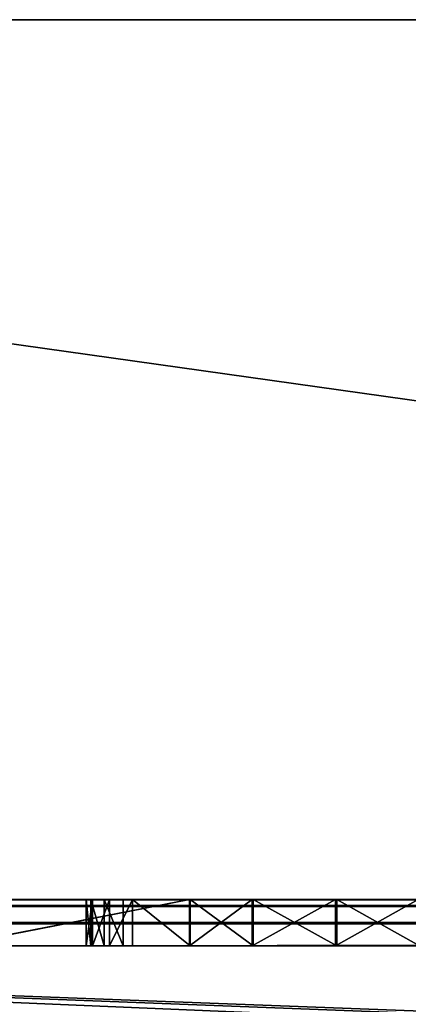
# Model space of a CAD drawing. Extents: x 821 to 2385, y 0 to 1285.
# Tile 104 of 256: x 871 to 879, y 69 to 90. Entities that reach past the tile are written whole.
import ezdxf

# ---------------------------------------------------------------- set-up
doc = ezdxf.new("R2010")
doc.units = 0
doc.header["$LTSCALE"] = 25.4
doc.layers.get('0').update_dxf_attribs({"color": 13, "linetype": 'CONTINUOUS'})

# ---------------------------------------------------------------- blocks, each defined once
blk = doc.blocks.new('QUEBECK-5406-5404_STL')
at = {"color": 7}
for p, q in [((55.06, 1376.29, 1214), (55.472, 1376.478, 1214)), ((55.472, 1376.478, 1215), (55.06, 1376.29, 1215)), ((55.06, 1376.29, 1214), (55.472, 1376.478, 1214)), ((55.06, 1376.29, 1214), (55.472, 1376.478, 1215)), ((55.06, 1376.29, 1214), (55.472, 1376.478, 1215)), ((55.472, 1376.478, 1215), (55.06, 1376.29, 1215)), ((586.254, 1376.478, 1214), (55.472, 1376.478, 1215)), ((55.472, 1376.478, 1215), (586.254, 1376.478, 1215)), ((586.254, 1376.478, 1214), (55.472, 1376.478, 1215)), ((586.254, 1376.478, 1214), (55.472, 1376.478, 1214)), ((55.472, 1376.478, 1214), (55.472, 1376.478, 1215)), ((61.87, 1372.26, 1214), (55.472, 1376.478, 1214)), ((586.254, 1376.478, 1214), (55.472, 1376.478, 1214)), ((61.87, 1372.26, 1214), (55.472, 1376.478, 1214)), ((58.279, 1372.359, 1215), (55.472, 1376.478, 1215)), ((60.088, 1372.783, 1215), (55.472, 1376.478, 1215)), ((58.279, 1372.359, 1215), (55.472, 1376.478, 1215)), ((60.088, 1372.783, 1215), (55.472, 1376.478, 1215)), ((61.87, 1372.26, 1215), (55.472, 1376.478, 1215)), ((61.87, 1372.26, 1215), (55.472, 1376.478, 1215)), ((55.472, 1376.478, 1215), (586.254, 1376.478, 1215)), ((55.472, 1376.478, 1214), (55.472, 1376.478, 1215)), ((54.773, 1375.939, 1214), (55.06, 1376.29, 1214)), ((55.06, 1376.29, 1215), (54.773, 1375.939, 1215)), ((54.773, 1375.939, 1214), (55.06, 1376.29, 1214)), ((54.773, 1375.939, 1214), (55.06, 1376.29, 1215)), ((54.773, 1375.939, 1214), (55.06, 1376.29, 1215)), ((55.06, 1376.29, 1215), (54.773, 1375.939, 1215)), ((55.06, 1376.29, 1214), (61.87, 1372.26, 1214)), ((55.06, 1376.29, 1214), (61.87, 1372.26, 1214)), ((55.06, 1376.29, 1215), (58.279, 1372.359, 1215)), ((55.06, 1376.29, 1215), (58.279, 1372.359, 1215)), ((55.06, 1376.29, 1214), (55.06, 1376.29, 1215)), ((55.06, 1376.29, 1214), (55.06, 1376.29, 1215)), ((54.67, 1375.498, 1214), (54.773, 1375.939, 1214)), ((54.773, 1375.939, 1215), (54.67, 1375.498, 1215)), ((54.67, 1375.498, 1214), (54.773, 1375.939, 1214)), ((54.67, 1375.498, 1214), (54.773, 1375.939, 1215)), ((54.67, 1375.498, 1214), (54.773, 1375.939, 1215)), ((54.773, 1375.939, 1215), (54.67, 1375.498, 1215)), ((61.87, 1372.26, 1214), (54.773, 1375.939, 1214)), ((61.87, 1372.26, 1214), (54.773, 1375.939, 1214)), ((54.773, 1375.939, 1215), (58.279, 1372.359, 1215)), ((54.773, 1375.939, 1215), (58.279, 1372.359, 1215)), ((54.773, 1375.939, 1214), (54.773, 1375.939, 1215)), ((54.773, 1375.939, 1214), (54.773, 1375.939, 1215)), ((54.67, 1372.098, 1214), (54.67, 1375.498, 1214)), ((54.67, 1375.498, 1214), (58.279, 1372.359, 1214)), ((61.87, 1372.26, 1214), (54.67, 1375.498, 1214)), ((61.87, 1372.26, 1214), (54.67, 1375.498, 1214)), ((60.088, 1372.783, 1214), (54.67, 1375.498, 1214)), ((60.088, 1372.783, 1214), (54.67, 1375.498, 1214)), ((54.67, 1375.498, 1214), (58.279, 1372.359, 1214)), ((58.279, 1372.359, 1215), (54.67, 1375.498, 1215)), ((54.67, 1375.498, 1215), (54.67, 1372.098, 1215)), ((58.279, 1372.359, 1215), (54.67, 1375.498, 1215)), ((54.67, 1375.498, 1214), (54.67, 1375.498, 1215)), ((54.67, 1375.498, 1214), (54.67, 1375.498, 1215)), ((54.67, 1375.498, 1214), (54.67, 1372.098, 1215)), ((54.67, 1375.498, 1215), (54.67, 1372.098, 1215)), ((54.67, 1375.498, 1214), (54.67, 1372.098, 1215)), ((54.67, 1372.098, 1214), (54.67, 1375.498, 1214)), ((60.088, 1372.783, 1214), (58.279, 1372.359, 1214)), ((58.279, 1372.359, 1215), (60.088, 1372.783, 1215)), ((58.279, 1372.359, 1214), (60.088, 1372.783, 1215)), ((58.279, 1372.359, 1215), (60.088, 1372.783, 1215)), ((58.279, 1372.359, 1214), (60.088, 1372.783, 1215)), ((60.088, 1372.783, 1214), (58.279, 1372.359, 1214)), ((61.87, 1372.26, 1214), (60.088, 1372.783, 1214)), ((60.088, 1372.783, 1215), (61.87, 1372.26, 1215)), ((60.088, 1372.783, 1214), (60.088, 1372.783, 1215)), ((60.088, 1372.783, 1214), (60.088, 1372.783, 1215)), ((60.088, 1372.783, 1214), (61.87, 1372.26, 1215)), ((60.088, 1372.783, 1215), (61.87, 1372.26, 1215)), ((60.088, 1372.783, 1214), (61.87, 1372.26, 1215)), ((61.87, 1372.26, 1214), (60.088, 1372.783, 1214)), ((58.279, 1372.359, 1214), (54.67, 1372.098, 1214)), ((58.279, 1372.359, 1214), (54.67, 1372.098, 1214)), ((54.67, 1372.098, 1215), (58.279, 1372.359, 1215)), ((54.67, 1372.098, 1215), (58.279, 1372.359, 1215)), ((58.279, 1372.359, 1215), (55.67, 1371.098, 1215)), ((58.279, 1372.359, 1215), (55.67, 1371.098, 1215)), ((58.279, 1372.359, 1214), (56.915, 1371.098, 1214)), ((56.915, 1371.098, 1215), (58.279, 1372.359, 1215)), ((56.915, 1371.098, 1214), (58.279, 1372.359, 1215)), ((56.915, 1371.098, 1215), (58.279, 1372.359, 1215)), ((56.915, 1371.098, 1214), (58.279, 1372.359, 1215)), ((58.279, 1372.359, 1214), (56.915, 1371.098, 1214)), ((58.279, 1372.359, 1214), (58.279, 1372.359, 1215)), ((58.279, 1372.359, 1214), (58.279, 1372.359, 1215)), ((54.804, 1371.598, 1214), (54.67, 1372.098, 1214)), ((54.67, 1372.098, 1214), (55.67, 1371.098, 1214)), ((54.67, 1372.098, 1214), (55.67, 1371.098, 1214)), ((54.67, 1372.098, 1214), (56.915, 1371.098, 1214)), ((54.67, 1372.098, 1214), (56.915, 1371.098, 1214)), ((54.67, 1372.098, 1215), (55.67, 1371.098, 1215)), ((54.67, 1372.098, 1215), (55.67, 1371.098, 1215)), ((54.67, 1372.098, 1215), (55.17, 1371.232, 1215)), ((54.67, 1372.098, 1215), (55.17, 1371.232, 1215)), ((54.67, 1372.098, 1215), (54.804, 1371.598, 1215)), ((54.67, 1372.098, 1214), (54.67, 1372.098, 1215)), ((54.67, 1372.098, 1214), (54.67, 1372.098, 1215)), ((54.804, 1371.598, 1214), (54.67, 1372.098, 1214)), ((54.804, 1371.598, 1214), (54.67, 1372.098, 1215)), ((54.804, 1371.598, 1214), (54.67, 1372.098, 1215)), ((54.67, 1372.098, 1215), (54.804, 1371.598, 1215)), ((55.17, 1371.232, 1214), (54.804, 1371.598, 1214)), ((54.804, 1371.598, 1214), (55.67, 1371.098, 1214)), ((54.804, 1371.598, 1214), (55.67, 1371.098, 1214)), ((54.804, 1371.598, 1215), (55.17, 1371.232, 1215)), ((54.804, 1371.598, 1214), (54.804, 1371.598, 1215)), ((54.804, 1371.598, 1214), (54.804, 1371.598, 1215)), ((55.17, 1371.232, 1214), (54.804, 1371.598, 1214)), ((55.17, 1371.232, 1214), (54.804, 1371.598, 1215)), ((55.17, 1371.232, 1214), (54.804, 1371.598, 1215)), ((54.804, 1371.598, 1215), (55.17, 1371.232, 1215)), ((55.67, 1371.098, 1214), (55.17, 1371.232, 1214)), ((55.17, 1371.232, 1215), (55.67, 1371.098, 1215)), ((55.17, 1371.232, 1214), (55.17, 1371.232, 1215)), ((55.17, 1371.232, 1214), (55.17, 1371.232, 1215)), ((55.67, 1371.098, 1214), (55.17, 1371.232, 1214)), ((55.67, 1371.098, 1214), (55.17, 1371.232, 1215)), ((55.67, 1371.098, 1214), (55.17, 1371.232, 1215)), ((55.17, 1371.232, 1215), (55.67, 1371.098, 1215)), ((56.915, 1371.098, 1214), (55.67, 1371.098, 1214)), ((55.67, 1371.098, 1215), (56.915, 1371.098, 1215)), ((55.67, 1371.098, 1214), (55.67, 1371.098, 1215)), ((55.67, 1371.098, 1214), (55.67, 1371.098, 1215)), ((55.67, 1371.098, 1214), (56.915, 1371.098, 1215)), ((55.67, 1371.098, 1215), (56.915, 1371.098, 1215)), ((55.67, 1371.098, 1214), (56.915, 1371.098, 1215)), ((56.915, 1371.098, 1214), (55.67, 1371.098, 1214)), ((56.915, 1371.098, 1214), (56.915, 1371.098, 1215)), ((56.915, 1371.098, 1214), (56.915, 1371.098, 1215)), ((56.9, 1367.21, 1215), (24.272, 1346.478, 1215)), ((56.9, 1367.21, 1215), (24.272, 1346.478, 1215)), ((51.773, 1367.198, 1214), (56.9, 1367.21, 1214)), ((56.9, 1367.21, 1215), (51.773, 1367.198, 1215)), ((56.9, 1367.21, 1214), (51.773, 1367.198, 1215)), ((56.9, 1367.21, 1215), (51.773, 1367.198, 1215)), ((56.9, 1367.21, 1214), (51.773, 1367.198, 1215)), ((51.773, 1367.198, 1214), (56.9, 1367.21, 1214)), ((51.773, 1367.198, 1214), (58.254, 1365.939, 1214)), ((51.773, 1367.198, 1214), (58.254, 1365.939, 1214)), ((56.9, 1367.21, 1214), (58.254, 1365.939, 1214)), ((58.254, 1365.939, 1215), (56.9, 1367.21, 1215)), ((58.254, 1365.939, 1214), (56.9, 1367.21, 1215)), ((58.254, 1365.939, 1215), (56.9, 1367.21, 1215)), ((58.254, 1365.939, 1214), (56.9, 1367.21, 1215)), ((56.9, 1367.21, 1214), (58.254, 1365.939, 1214)), ((56.9, 1367.21, 1214), (56.9, 1367.21, 1215)), ((56.9, 1367.21, 1214), (56.9, 1367.21, 1215)), ((24.272, 1346.478, 1214), (58.254, 1365.939, 1214)), ((24.272, 1346.478, 1214), (58.254, 1365.939, 1214)), ((58.254, 1365.939, 1215), (24.272, 1346.478, 1215)), ((24.272, 1346.478, 1215), (594.539, 1365.939, 1215)), ((24.272, 1346.478, 1215), (594.539, 1365.939, 1215)), ((58.254, 1365.939, 1215), (24.272, 1346.478, 1215)), ((58.254, 1365.939, 1214), (60.059, 1365.501, 1214)), ((60.059, 1365.501, 1215), (58.254, 1365.939, 1215)), ((60.059, 1365.501, 1214), (58.254, 1365.939, 1215)), ((60.059, 1365.501, 1215), (58.254, 1365.939, 1215)), ((60.059, 1365.501, 1214), (58.254, 1365.939, 1215)), ((58.254, 1365.939, 1214), (60.059, 1365.501, 1214)), ((58.254, 1365.939, 1214), (58.254, 1365.939, 1215)), ((58.254, 1365.939, 1214), (58.254, 1365.939, 1215)), ((60.059, 1365.501, 1214), (61.846, 1366.01, 1214)), ((61.846, 1366.01, 1215), (60.059, 1365.501, 1215)), ((61.846, 1366.01, 1214), (60.059, 1365.501, 1215)), ((61.846, 1366.01, 1215), (60.059, 1365.501, 1215)), ((61.846, 1366.01, 1214), (60.059, 1365.501, 1215)), ((60.059, 1365.501, 1214), (61.846, 1366.01, 1214)), ((60.059, 1365.501, 1215), (594.539, 1365.939, 1215)), ((60.059, 1365.501, 1215), (594.539, 1365.939, 1215)), ((24.272, 1346.478, 1214), (60.059, 1365.501, 1214)), ((24.272, 1346.478, 1214), (60.059, 1365.501, 1214)), ((24.272, 1346.478, 1215), (60.059, 1365.501, 1215)), ((24.272, 1346.478, 1215), (60.059, 1365.501, 1215)), ((622.272, 1346.478, 1214), (60.059, 1365.501, 1214)), ((622.272, 1346.478, 1214), (60.059, 1365.501, 1214)), ((60.059, 1365.501, 1214), (60.059, 1365.501, 1215)), ((60.059, 1365.501, 1214), (60.059, 1365.501, 1215)), ((622.272, 1346.478, 1214), (24.272, 1346.478, 1214)), ((24.272, 1346.478, 1215), (622.272, 1346.478, 1215)), ((24.272, 1346.478, 1215), (622.272, 1346.478, 1215)), ((24.272, 1346.478, 1215), (557.272, 1346.478, 1235)), ((24.272, 1346.478, 1215), (557.272, 1346.478, 1235)), ((24.272, 1346.478, 1215), (554.772, 1346.478, 1235.67)), ((24.272, 1346.478, 1215), (554.772, 1346.478, 1235.67)), ((24.272, 1346.478, 1215), (552.942, 1346.478, 1237.5)), ((24.272, 1346.478, 1215), (552.942, 1346.478, 1237.5)), ((622.272, 1346.478, 1214), (24.272, 1346.478, 1214)), ((622.272, 1345.978, 1214.134), (24.272, 1346.478, 1214)), ((622.272, 1345.978, 1214.134), (24.272, 1346.478, 1214)), ((622.272, 1345.978, 1214.134), (24.272, 1345.978, 1214.134)), ((622.272, 1345.978, 1214.134), (24.272, 1345.978, 1214.134)), ((622.272, 1345.612, 1214.5), (24.272, 1345.978, 1214.134)), ((622.272, 1345.612, 1214.5), (24.272, 1345.978, 1214.134)), ((3.272, 1344.478, 1195), (643.272, 1345.478, 1195)), ((3.272, 1344.478, 1195), (643.272, 1345.478, 1195)), ((3.272, 1345.478, 1195), (643.272, 1345.478, 1195)), ((3.272, 1345.478, 1195), (643.272, 1345.478, 1195)), ((622.272, 1345.612, 1214.5), (24.272, 1345.612, 1214.5)), ((622.272, 1345.612, 1214.5), (24.272, 1345.612, 1214.5)), ((622.272, 1345.478, 1215), (24.272, 1345.612, 1214.5)), ((622.272, 1345.478, 1215), (24.272, 1345.612, 1214.5)), ((557.272, 1345.478, 1235), (24.272, 1345.478, 1215)), ((24.272, 1345.478, 1215), (622.272, 1345.478, 1215)), ((557.272, 1345.478, 1235), (24.272, 1345.478, 1215)), ((554.772, 1345.478, 1235.67), (24.272, 1345.478, 1215)), ((554.772, 1345.478, 1235.67), (24.272, 1345.478, 1215)), ((24.272, 1345.478, 1215), (622.272, 1345.478, 1215)), ((643.272, 1344.478, 1195), (3.272, 1344.478, 1195)), ((3.272, 1344.478, 1195), (643.272, 1344.478, 1285)), ((3.272, 1344.478, 1195), (643.272, 1344.478, 1285)), ((643.272, 1344.478, 1195), (3.272, 1344.478, 1195))]:
    blk.add_line(p, q, dxfattribs=at)
mesh = blk.add_polyface(dxfattribs=at)
corners = [(61.87, 1372.26, 1214), (55.06, 1376.29, 1214), (55.472, 1376.478, 1214)]
mesh.append_faces([[corners[k] for k in face] for face in [(0, 1, 2)]], dxfattribs={"color": 7})
mesh = blk.add_polyface(dxfattribs=at)
corners = [(58.279, 1372.359, 1215), (55.472, 1376.478, 1215), (55.06, 1376.29, 1215)]
mesh.append_faces([[corners[k] for k in face] for face in [(0, 1, 2)]], dxfattribs={"color": 7})
mesh = blk.add_polyface(dxfattribs=at)
corners = [(55.472, 1376.478, 1215), (55.472, 1376.478, 1214), (55.06, 1376.29, 1214)]
mesh.append_faces([[corners[k] for k in face] for face in [(0, 1, 2)]], dxfattribs={"color": 7})
mesh = blk.add_polyface(dxfattribs=at)
corners = [(55.472, 1376.478, 1215), (55.06, 1376.29, 1214), (55.06, 1376.29, 1215)]
mesh.append_faces([[corners[k] for k in face] for face in [(0, 1, 2)]], dxfattribs={"color": 7})
mesh = blk.add_polyface(dxfattribs=at)
corners = [(586.254, 1376.478, 1215), (586.254, 1376.478, 1214), (55.472, 1376.478, 1215)]
mesh.append_faces([[corners[k] for k in face] for face in [(0, 1, 2)]], dxfattribs={"color": 7})
mesh = blk.add_polyface(dxfattribs=at)
corners = [(55.472, 1376.478, 1215), (586.254, 1376.478, 1214), (55.472, 1376.478, 1214)]
mesh.append_faces([[corners[k] for k in face] for face in [(0, 1, 2)]], dxfattribs={"color": 7})
mesh = blk.add_polyface(dxfattribs=at)
corners = [(586.254, 1376.478, 1214), (61.87, 1372.26, 1214), (55.472, 1376.478, 1214)]
mesh.append_faces([[corners[k] for k in face] for face in [(0, 1, 2)]], dxfattribs={"color": 7})
mesh = blk.add_polyface(dxfattribs=at)
corners = [(60.088, 1372.783, 1215), (55.472, 1376.478, 1215), (58.279, 1372.359, 1215)]
mesh.append_faces([[corners[k] for k in face] for face in [(0, 1, 2)]], dxfattribs={"color": 7})
mesh = blk.add_polyface(dxfattribs=at)
corners = [(61.87, 1372.26, 1215), (55.472, 1376.478, 1215), (60.088, 1372.783, 1215)]
mesh.append_faces([[corners[k] for k in face] for face in [(0, 1, 2)]], dxfattribs={"color": 7})
mesh = blk.add_polyface(dxfattribs=at)
corners = [(586.254, 1376.478, 1215), (55.472, 1376.478, 1215), (61.87, 1372.26, 1215)]
mesh.append_faces([[corners[k] for k in face] for face in [(0, 1, 2)]], dxfattribs={"color": 7})
mesh = blk.add_polyface(dxfattribs=at)
corners = [(61.87, 1372.26, 1214), (54.773, 1375.939, 1214), (55.06, 1376.29, 1214)]
mesh.append_faces([[corners[k] for k in face] for face in [(0, 1, 2)]], dxfattribs={"color": 7})
mesh = blk.add_polyface(dxfattribs=at)
corners = [(58.279, 1372.359, 1215), (55.06, 1376.29, 1215), (54.773, 1375.939, 1215)]
mesh.append_faces([[corners[k] for k in face] for face in [(0, 1, 2)]], dxfattribs={"color": 7})
mesh = blk.add_polyface(dxfattribs=at)
corners = [(55.06, 1376.29, 1214), (54.773, 1375.939, 1214), (55.06, 1376.29, 1215)]
mesh.append_faces([[corners[k] for k in face] for face in [(0, 1, 2)]], dxfattribs={"color": 7})
mesh = blk.add_polyface(dxfattribs=at)
corners = [(55.06, 1376.29, 1215), (54.773, 1375.939, 1214), (54.773, 1375.939, 1215)]
mesh.append_faces([[corners[k] for k in face] for face in [(0, 1, 2)]], dxfattribs={"color": 7})
mesh = blk.add_polyface(dxfattribs=at)
corners = [(61.87, 1372.26, 1214), (54.67, 1375.498, 1214), (54.773, 1375.939, 1214)]
mesh.append_faces([[corners[k] for k in face] for face in [(0, 1, 2)]], dxfattribs={"color": 7})
mesh = blk.add_polyface(dxfattribs=at)
corners = [(58.279, 1372.359, 1215), (54.773, 1375.939, 1215), (54.67, 1375.498, 1215)]
mesh.append_faces([[corners[k] for k in face] for face in [(0, 1, 2)]], dxfattribs={"color": 7})
mesh = blk.add_polyface(dxfattribs=at)
corners = [(54.773, 1375.939, 1214), (54.67, 1375.498, 1214), (54.773, 1375.939, 1215)]
mesh.append_faces([[corners[k] for k in face] for face in [(0, 1, 2)]], dxfattribs={"color": 7})
mesh = blk.add_polyface(dxfattribs=at)
corners = [(54.773, 1375.939, 1215), (54.67, 1375.498, 1214), (54.67, 1375.498, 1215)]
mesh.append_faces([[corners[k] for k in face] for face in [(0, 1, 2)]], dxfattribs={"color": 7})
mesh = blk.add_polyface(dxfattribs=at)
corners = [(58.279, 1372.359, 1214), (54.67, 1372.098, 1214), (54.67, 1375.498, 1214)]
mesh.append_faces([[corners[k] for k in face] for face in [(0, 1, 2)]], dxfattribs={"color": 7})
mesh = blk.add_polyface(dxfattribs=at)
corners = [(61.87, 1372.26, 1214), (60.088, 1372.783, 1214), (54.67, 1375.498, 1214)]
mesh.append_faces([[corners[k] for k in face] for face in [(0, 1, 2)]], dxfattribs={"color": 7})
mesh = blk.add_polyface(dxfattribs=at)
corners = [(60.088, 1372.783, 1214), (58.279, 1372.359, 1214), (54.67, 1375.498, 1214)]
mesh.append_faces([[corners[k] for k in face] for face in [(0, 1, 2)]], dxfattribs={"color": 7})
mesh = blk.add_polyface(dxfattribs=at)
corners = [(58.279, 1372.359, 1215), (54.67, 1375.498, 1215), (54.67, 1372.098, 1215)]
mesh.append_faces([[corners[k] for k in face] for face in [(0, 1, 2)]], dxfattribs={"color": 7})
mesh = blk.add_polyface(dxfattribs=at)
corners = [(54.67, 1375.498, 1214), (54.67, 1372.098, 1215), (54.67, 1375.498, 1215)]
mesh.append_faces([[corners[k] for k in face] for face in [(0, 1, 2)]], dxfattribs={"color": 7})
mesh = blk.add_polyface(dxfattribs=at)
corners = [(54.67, 1375.498, 1214), (54.67, 1372.098, 1214), (54.67, 1372.098, 1215)]
mesh.append_faces([[corners[k] for k in face] for face in [(0, 1, 2)]], dxfattribs={"color": 7})
mesh = blk.add_polyface(dxfattribs=at)
corners = [(58.279, 1372.359, 1215), (58.279, 1372.359, 1214), (60.088, 1372.783, 1215)]
mesh.append_faces([[corners[k] for k in face] for face in [(0, 1, 2)]], dxfattribs={"color": 7})
mesh = blk.add_polyface(dxfattribs=at)
corners = [(60.088, 1372.783, 1215), (58.279, 1372.359, 1214), (60.088, 1372.783, 1214)]
mesh.append_faces([[corners[k] for k in face] for face in [(0, 1, 2)]], dxfattribs={"color": 7})
mesh = blk.add_polyface(dxfattribs=at)
corners = [(60.088, 1372.783, 1215), (60.088, 1372.783, 1214), (61.87, 1372.26, 1215)]
mesh.append_faces([[corners[k] for k in face] for face in [(0, 1, 2)]], dxfattribs={"color": 7})
mesh = blk.add_polyface(dxfattribs=at)
corners = [(61.87, 1372.26, 1215), (60.088, 1372.783, 1214), (61.87, 1372.26, 1214)]
mesh.append_faces([[corners[k] for k in face] for face in [(0, 1, 2)]], dxfattribs={"color": 7})
mesh = blk.add_polyface(dxfattribs=at)
corners = [(58.279, 1372.359, 1214), (56.915, 1371.098, 1214), (54.67, 1372.098, 1214)]
mesh.append_faces([[corners[k] for k in face] for face in [(0, 1, 2)]], dxfattribs={"color": 7})
mesh = blk.add_polyface(dxfattribs=at)
corners = [(58.279, 1372.359, 1215), (54.67, 1372.098, 1215), (55.67, 1371.098, 1215)]
mesh.append_faces([[corners[k] for k in face] for face in [(0, 1, 2)]], dxfattribs={"color": 7})
mesh = blk.add_polyface(dxfattribs=at)
corners = [(58.279, 1372.359, 1215), (55.67, 1371.098, 1215), (56.915, 1371.098, 1215)]
mesh.append_faces([[corners[k] for k in face] for face in [(0, 1, 2)]], dxfattribs={"color": 7})
mesh = blk.add_polyface(dxfattribs=at)
corners = [(56.915, 1371.098, 1215), (56.915, 1371.098, 1214), (58.279, 1372.359, 1215)]
mesh.append_faces([[corners[k] for k in face] for face in [(0, 1, 2)]], dxfattribs={"color": 7})
mesh = blk.add_polyface(dxfattribs=at)
corners = [(58.279, 1372.359, 1215), (56.915, 1371.098, 1214), (58.279, 1372.359, 1214)]
mesh.append_faces([[corners[k] for k in face] for face in [(0, 1, 2)]], dxfattribs={"color": 7})
mesh = blk.add_polyface(dxfattribs=at)
corners = [(55.67, 1371.098, 1214), (54.804, 1371.598, 1214), (54.67, 1372.098, 1214)]
mesh.append_faces([[corners[k] for k in face] for face in [(0, 1, 2)]], dxfattribs={"color": 7})
mesh = blk.add_polyface(dxfattribs=at)
corners = [(56.915, 1371.098, 1214), (55.67, 1371.098, 1214), (54.67, 1372.098, 1214)]
mesh.append_faces([[corners[k] for k in face] for face in [(0, 1, 2)]], dxfattribs={"color": 7})
mesh = blk.add_polyface(dxfattribs=at)
corners = [(55.67, 1371.098, 1215), (54.67, 1372.098, 1215), (55.17, 1371.232, 1215)]
mesh.append_faces([[corners[k] for k in face] for face in [(0, 1, 2)]], dxfattribs={"color": 7})
mesh = blk.add_polyface(dxfattribs=at)
corners = [(55.17, 1371.232, 1215), (54.67, 1372.098, 1215), (54.804, 1371.598, 1215)]
mesh.append_faces([[corners[k] for k in face] for face in [(0, 1, 2)]], dxfattribs={"color": 7})
mesh = blk.add_polyface(dxfattribs=at)
corners = [(54.67, 1372.098, 1214), (54.804, 1371.598, 1214), (54.67, 1372.098, 1215)]
mesh.append_faces([[corners[k] for k in face] for face in [(0, 1, 2)]], dxfattribs={"color": 7})
mesh = blk.add_polyface(dxfattribs=at)
corners = [(54.67, 1372.098, 1215), (54.804, 1371.598, 1214), (54.804, 1371.598, 1215)]
mesh.append_faces([[corners[k] for k in face] for face in [(0, 1, 2)]], dxfattribs={"color": 7})
mesh = blk.add_polyface(dxfattribs=at)
corners = [(55.67, 1371.098, 1214), (55.17, 1371.232, 1214), (54.804, 1371.598, 1214)]
mesh.append_faces([[corners[k] for k in face] for face in [(0, 1, 2)]], dxfattribs={"color": 7})
mesh = blk.add_polyface(dxfattribs=at)
corners = [(54.804, 1371.598, 1215), (54.804, 1371.598, 1214), (55.17, 1371.232, 1214)]
mesh.append_faces([[corners[k] for k in face] for face in [(0, 1, 2)]], dxfattribs={"color": 7})
mesh = blk.add_polyface(dxfattribs=at)
corners = [(54.804, 1371.598, 1215), (55.17, 1371.232, 1214), (55.17, 1371.232, 1215)]
mesh.append_faces([[corners[k] for k in face] for face in [(0, 1, 2)]], dxfattribs={"color": 7})
mesh = blk.add_polyface(dxfattribs=at)
corners = [(55.17, 1371.232, 1215), (55.17, 1371.232, 1214), (55.67, 1371.098, 1214)]
mesh.append_faces([[corners[k] for k in face] for face in [(0, 1, 2)]], dxfattribs={"color": 7})
mesh = blk.add_polyface(dxfattribs=at)
corners = [(55.17, 1371.232, 1215), (55.67, 1371.098, 1214), (55.67, 1371.098, 1215)]
mesh.append_faces([[corners[k] for k in face] for face in [(0, 1, 2)]], dxfattribs={"color": 7})
mesh = blk.add_polyface(dxfattribs=at)
corners = [(55.67, 1371.098, 1215), (55.67, 1371.098, 1214), (56.915, 1371.098, 1215)]
mesh.append_faces([[corners[k] for k in face] for face in [(0, 1, 2)]], dxfattribs={"color": 7})
mesh = blk.add_polyface(dxfattribs=at)
corners = [(56.915, 1371.098, 1215), (55.67, 1371.098, 1214), (56.915, 1371.098, 1214)]
mesh.append_faces([[corners[k] for k in face] for face in [(0, 1, 2)]], dxfattribs={"color": 7})
mesh = blk.add_polyface(dxfattribs=at)
corners = [(58.254, 1365.939, 1215), (56.9, 1367.21, 1215), (24.272, 1346.478, 1215)]
mesh.append_faces([[corners[k] for k in face] for face in [(0, 1, 2)]], dxfattribs={"color": 7})
mesh = blk.add_polyface(dxfattribs=at)
corners = [(56.9, 1367.21, 1215), (51.773, 1367.198, 1215), (24.272, 1346.478, 1215)]
mesh.append_faces([[corners[k] for k in face] for face in [(0, 1, 2)]], dxfattribs={"color": 7})
mesh = blk.add_polyface(dxfattribs=at)
corners = [(58.254, 1365.939, 1214), (24.272, 1346.478, 1214), (51.773, 1367.198, 1214)]
mesh.append_faces([[corners[k] for k in face] for face in [(0, 1, 2)]], dxfattribs={"color": 7})
mesh = blk.add_polyface(dxfattribs=at)
corners = [(58.254, 1365.939, 1214), (51.773, 1367.198, 1214), (56.9, 1367.21, 1214)]
mesh.append_faces([[corners[k] for k in face] for face in [(0, 1, 2)]], dxfattribs={"color": 7})
mesh = blk.add_polyface(dxfattribs=at)
corners = [(56.9, 1367.21, 1215), (56.9, 1367.21, 1214), (51.773, 1367.198, 1215)]
mesh.append_faces([[corners[k] for k in face] for face in [(0, 1, 2)]], dxfattribs={"color": 7})
mesh = blk.add_polyface(dxfattribs=at)
corners = [(51.773, 1367.198, 1215), (56.9, 1367.21, 1214), (51.773, 1367.198, 1214)]
mesh.append_faces([[corners[k] for k in face] for face in [(0, 1, 2)]], dxfattribs={"color": 7})
mesh = blk.add_polyface(dxfattribs=at)
corners = [(58.254, 1365.939, 1215), (58.254, 1365.939, 1214), (56.9, 1367.21, 1215)]
mesh.append_faces([[corners[k] for k in face] for face in [(0, 1, 2)]], dxfattribs={"color": 7})
mesh = blk.add_polyface(dxfattribs=at)
corners = [(56.9, 1367.21, 1215), (58.254, 1365.939, 1214), (56.9, 1367.21, 1214)]
mesh.append_faces([[corners[k] for k in face] for face in [(0, 1, 2)]], dxfattribs={"color": 7})
mesh = blk.add_polyface(dxfattribs=at)
corners = [(60.059, 1365.501, 1214), (24.272, 1346.478, 1214), (58.254, 1365.939, 1214)]
mesh.append_faces([[corners[k] for k in face] for face in [(0, 1, 2)]], dxfattribs={"color": 7})
mesh = blk.add_polyface(dxfattribs=at)
corners = [(60.059, 1365.501, 1215), (58.254, 1365.939, 1215), (24.272, 1346.478, 1215)]
mesh.append_faces([[corners[k] for k in face] for face in [(0, 1, 2)]], dxfattribs={"color": 7})
mesh = blk.add_polyface(dxfattribs=at)
corners = [(594.539, 1365.939, 1215), (60.059, 1365.501, 1215), (24.272, 1346.478, 1215)]
mesh.append_faces([[corners[k] for k in face] for face in [(0, 1, 2)]], dxfattribs={"color": 7})
mesh = blk.add_polyface(dxfattribs=at)
corners = [(622.272, 1346.478, 1215), (594.539, 1365.939, 1215), (24.272, 1346.478, 1215)]
mesh.append_faces([[corners[k] for k in face] for face in [(0, 1, 2)]], dxfattribs={"color": 7})
mesh = blk.add_polyface(dxfattribs=at)
corners = [(60.059, 1365.501, 1215), (60.059, 1365.501, 1214), (58.254, 1365.939, 1215)]
mesh.append_faces([[corners[k] for k in face] for face in [(0, 1, 2)]], dxfattribs={"color": 7})
mesh = blk.add_polyface(dxfattribs=at)
corners = [(58.254, 1365.939, 1215), (60.059, 1365.501, 1214), (58.254, 1365.939, 1214)]
mesh.append_faces([[corners[k] for k in face] for face in [(0, 1, 2)]], dxfattribs={"color": 7})
mesh = blk.add_polyface(dxfattribs=at)
corners = [(622.272, 1346.478, 1214), (60.059, 1365.501, 1214), (61.846, 1366.01, 1214)]
mesh.append_faces([[corners[k] for k in face] for face in [(0, 1, 2)]], dxfattribs={"color": 7})
mesh = blk.add_polyface(dxfattribs=at)
corners = [(594.539, 1365.939, 1215), (61.846, 1366.01, 1215), (60.059, 1365.501, 1215)]
mesh.append_faces([[corners[k] for k in face] for face in [(0, 1, 2)]], dxfattribs={"color": 7})
mesh = blk.add_polyface(dxfattribs=at)
corners = [(61.846, 1366.01, 1215), (61.846, 1366.01, 1214), (60.059, 1365.501, 1215)]
mesh.append_faces([[corners[k] for k in face] for face in [(0, 1, 2)]], dxfattribs={"color": 7})
mesh = blk.add_polyface(dxfattribs=at)
corners = [(60.059, 1365.501, 1215), (61.846, 1366.01, 1214), (60.059, 1365.501, 1214)]
mesh.append_faces([[corners[k] for k in face] for face in [(0, 1, 2)]], dxfattribs={"color": 7})
mesh = blk.add_polyface(dxfattribs=at)
corners = [(622.272, 1346.478, 1214), (24.272, 1346.478, 1214), (60.059, 1365.501, 1214)]
mesh.append_faces([[corners[k] for k in face] for face in [(0, 1, 2)]], dxfattribs={"color": 7})
mesh = blk.add_polyface(dxfattribs=at)
corners = [(24.272, 1346.478, 1265), (84.672, 1346.478, 1240), (24.272, 1346.478, 1215)]
mesh.append_faces([[corners[k] for k in face] for face in [(0, 1, 2)]], dxfattribs={"color": 7})
mesh = blk.add_polyface(dxfattribs=at)
corners = [(557.272, 1346.478, 1235), (622.272, 1346.478, 1215), (24.272, 1346.478, 1215)]
mesh.append_faces([[corners[k] for k in face] for face in [(0, 1, 2)]], dxfattribs={"color": 7})
mesh = blk.add_polyface(dxfattribs=at)
corners = [(554.772, 1346.478, 1235.67), (557.272, 1346.478, 1235), (24.272, 1346.478, 1215)]
mesh.append_faces([[corners[k] for k in face] for face in [(0, 1, 2)]], dxfattribs={"color": 7})
mesh = blk.add_polyface(dxfattribs=at)
corners = [(552.942, 1346.478, 1237.5), (554.772, 1346.478, 1235.67), (24.272, 1346.478, 1215)]
mesh.append_faces([[corners[k] for k in face] for face in [(0, 1, 2)]], dxfattribs={"color": 7})
mesh = blk.add_polyface(dxfattribs=at)
corners = [(552.942, 1346.478, 1237.5), (24.272, 1346.478, 1215), (322.672, 1346.478, 1235)]
mesh.append_faces([[corners[k] for k in face] for face in [(0, 1, 2)]], dxfattribs={"color": 7})
mesh = blk.add_polyface(dxfattribs=at)
corners = [(84.672, 1346.478, 1240), (85.342, 1346.478, 1237.5), (24.272, 1346.478, 1215)]
mesh.append_faces([[corners[k] for k in face] for face in [(0, 1, 2)]], dxfattribs={"color": 7})
mesh = blk.add_polyface(dxfattribs=at)
corners = [(85.342, 1346.478, 1237.5), (87.172, 1346.478, 1235.67), (24.272, 1346.478, 1215)]
mesh.append_faces([[corners[k] for k in face] for face in [(0, 1, 2)]], dxfattribs={"color": 7})
mesh = blk.add_polyface(dxfattribs=at)
corners = [(87.172, 1346.478, 1235.67), (89.672, 1346.478, 1235), (24.272, 1346.478, 1215)]
mesh.append_faces([[corners[k] for k in face] for face in [(0, 1, 2)]], dxfattribs={"color": 7})
mesh = blk.add_polyface(dxfattribs=at)
corners = [(318.342, 1346.478, 1237.5), (24.272, 1346.478, 1215), (89.672, 1346.478, 1235)]
mesh.append_faces([[corners[k] for k in face] for face in [(0, 1, 2)]], dxfattribs={"color": 7})
mesh = blk.add_polyface(dxfattribs=at)
corners = [(318.342, 1346.478, 1237.5), (320.172, 1346.478, 1235.67), (24.272, 1346.478, 1215)]
mesh.append_faces([[corners[k] for k in face] for face in [(0, 1, 2)]], dxfattribs={"color": 7})
mesh = blk.add_polyface(dxfattribs=at)
corners = [(320.172, 1346.478, 1235.67), (322.672, 1346.478, 1235), (24.272, 1346.478, 1215)]
mesh.append_faces([[corners[k] for k in face] for face in [(0, 1, 2)]], dxfattribs={"color": 7})
mesh = blk.add_polyface(dxfattribs=at)
corners = [(622.272, 1345.978, 1214.134), (24.272, 1346.478, 1214), (622.272, 1346.478, 1214)]
mesh.append_faces([[corners[k] for k in face] for face in [(0, 1, 2)]], dxfattribs={"color": 7})
mesh = blk.add_polyface(dxfattribs=at)
corners = [(622.272, 1345.978, 1214.134), (24.272, 1345.978, 1214.134), (24.272, 1346.478, 1214)]
mesh.append_faces([[corners[k] for k in face] for face in [(0, 1, 2)]], dxfattribs={"color": 7})
mesh = blk.add_polyface(dxfattribs=at)
corners = [(622.272, 1345.612, 1214.5), (24.272, 1345.978, 1214.134), (622.272, 1345.978, 1214.134)]
mesh.append_faces([[corners[k] for k in face] for face in [(0, 1, 2)]], dxfattribs={"color": 7})
mesh = blk.add_polyface(dxfattribs=at)
corners = [(24.272, 1345.612, 1214.5), (24.272, 1345.978, 1214.134), (622.272, 1345.612, 1214.5)]
mesh.append_faces([[corners[k] for k in face] for face in [(0, 1, 2)]], dxfattribs={"color": 7})
mesh = blk.add_polyface(dxfattribs=at)
corners = [(643.272, 1344.478, 1195), (3.272, 1344.478, 1195), (643.272, 1345.478, 1195)]
mesh.append_faces([[corners[k] for k in face] for face in [(0, 1, 2)]], dxfattribs={"color": 7})
mesh = blk.add_polyface(dxfattribs=at)
corners = [(643.272, 1345.478, 1195), (3.272, 1344.478, 1195), (3.272, 1345.478, 1195)]
mesh.append_faces([[corners[k] for k in face] for face in [(0, 1, 2)]], dxfattribs={"color": 7})
mesh = blk.add_polyface(dxfattribs=at)
corners = [(3.272, 1345.478, 1285), (643.272, 1345.478, 1195), (3.272, 1345.478, 1195)]
mesh.append_faces([[corners[k] for k in face] for face in [(0, 1, 2)]], dxfattribs={"color": 7})
mesh = blk.add_polyface(dxfattribs=at)
corners = [(643.272, 1345.478, 1285), (643.272, 1345.478, 1195), (3.272, 1345.478, 1285)]
mesh.append_faces([[corners[k] for k in face] for face in [(0, 1, 2)]], dxfattribs={"color": 7})
mesh = blk.add_polyface(dxfattribs=at)
corners = [(622.272, 1345.478, 1215), (24.272, 1345.612, 1214.5), (622.272, 1345.612, 1214.5)]
mesh.append_faces([[corners[k] for k in face] for face in [(0, 1, 2)]], dxfattribs={"color": 7})
mesh = blk.add_polyface(dxfattribs=at)
corners = [(24.272, 1345.478, 1215), (24.272, 1345.612, 1214.5), (622.272, 1345.478, 1215)]
mesh.append_faces([[corners[k] for k in face] for face in [(0, 1, 2)]], dxfattribs={"color": 7})
mesh = blk.add_polyface(dxfattribs=at)
corners = [(89.672, 1345.478, 1235), (24.272, 1345.478, 1215), (322.672, 1345.478, 1235)]
mesh.append_faces([[corners[k] for k in face] for face in [(0, 1, 2)]], dxfattribs={"color": 7})
mesh = blk.add_polyface(dxfattribs=at)
corners = [(87.172, 1345.478, 1235.67), (24.272, 1345.478, 1215), (89.672, 1345.478, 1235)]
mesh.append_faces([[corners[k] for k in face] for face in [(0, 1, 2)]], dxfattribs={"color": 7})
mesh = blk.add_polyface(dxfattribs=at)
corners = [(85.342, 1345.478, 1237.5), (24.272, 1345.478, 1215), (87.172, 1345.478, 1235.67)]
mesh.append_faces([[corners[k] for k in face] for face in [(0, 1, 2)]], dxfattribs={"color": 7})
mesh = blk.add_polyface(dxfattribs=at)
corners = [(24.272, 1345.478, 1265), (24.272, 1345.478, 1215), (85.342, 1345.478, 1237.5)]
mesh.append_faces([[corners[k] for k in face] for face in [(0, 1, 2)]], dxfattribs={"color": 7})
mesh = blk.add_polyface(dxfattribs=at)
corners = [(557.272, 1345.478, 1235), (24.272, 1345.478, 1215), (622.272, 1345.478, 1215)]
mesh.append_faces([[corners[k] for k in face] for face in [(0, 1, 2)]], dxfattribs={"color": 7})
mesh = blk.add_polyface(dxfattribs=at)
corners = [(554.772, 1345.478, 1235.67), (24.272, 1345.478, 1215), (557.272, 1345.478, 1235)]
mesh.append_faces([[corners[k] for k in face] for face in [(0, 1, 2)]], dxfattribs={"color": 7})
mesh = blk.add_polyface(dxfattribs=at)
corners = [(554.772, 1345.478, 1235.67), (322.672, 1345.478, 1235), (24.272, 1345.478, 1215)]
mesh.append_faces([[corners[k] for k in face] for face in [(0, 1, 2)]], dxfattribs={"color": 7})
mesh = blk.add_polyface(dxfattribs=at)
corners = [(3.272, 1344.478, 1285), (3.272, 1344.478, 1195), (643.272, 1344.478, 1285)]
mesh.append_faces([[corners[k] for k in face] for face in [(0, 1, 2)]], dxfattribs={"color": 7})
mesh = blk.add_polyface(dxfattribs=at)
corners = [(643.272, 1344.478, 1285), (3.272, 1344.478, 1195), (643.272, 1344.478, 1195)]
mesh.append_faces([[corners[k] for k in face] for face in [(0, 1, 2)]], dxfattribs={"color": 7})

msp = doc.modelspace()

# ---------------------------------------------------------------- block references
at = {"color": 0, "extrusion": (0, -1, -2.498e-16)}
msp.add_blockref('QUEBECK-5406-5404_STL', (817.611, 1445.938, -1285), dxfattribs=at)

doc.saveas('drawing.dxf')
